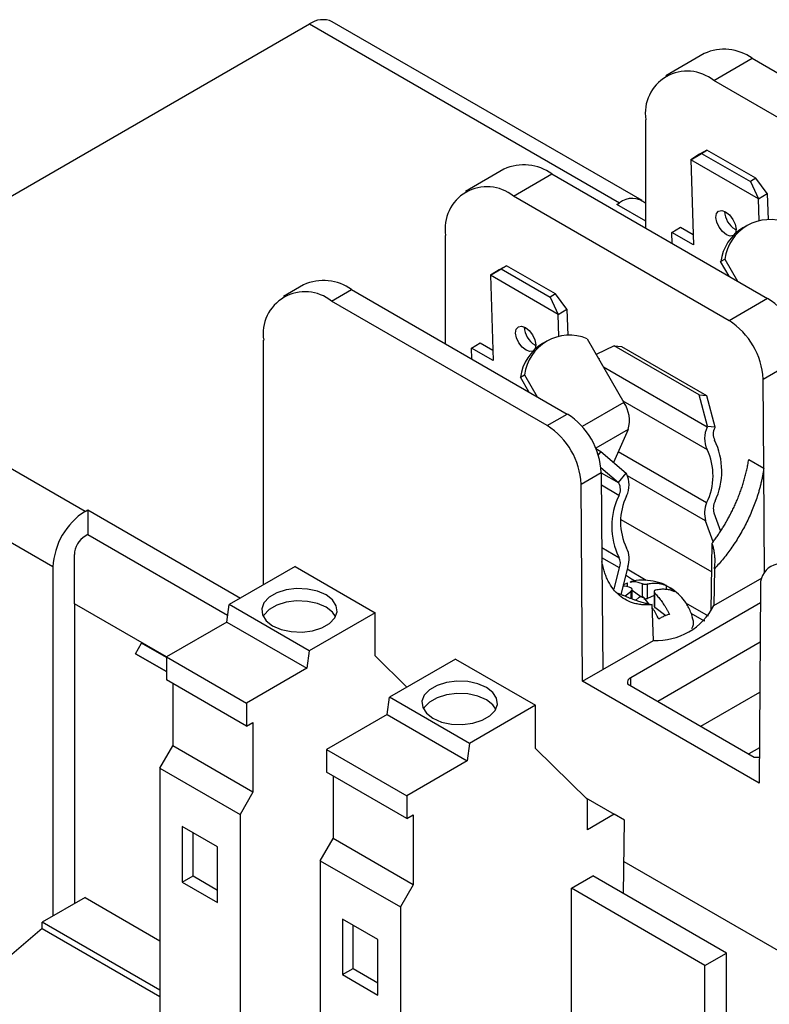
# Model space of a CAD drawing. Header units: millimetres. Extents: x 25 to 1092, y 25 to 838.
# Tile 17 of 19: x 909 to 958, y 720 to 785. Entities that reach past the tile are written whole.
import ezdxf

# ---------------------------------------------------------------- set-up
doc = ezdxf.new("R2010")
doc.units = ezdxf.units.MM
doc.header["$LTSCALE"] = 4

msp = doc.modelspace()

# ---------------------------------------------------------------- linework, layer by layer
for p, q in [((892.638, 764.676), (927.993, 785.086)), ((927.993, 785.086), (948.499, 773.249)), ((949.999, 773.397), (929.493, 785.235)), ((954.107, 783.128), (951.561, 781.657)), ((954.735, 781.343), (957.282, 782.813)), ((957.282, 782.813), (971.552, 774.575)), ((969.006, 773.105), (954.735, 781.343)), ((950.245, 771.576), (950.245, 778.75)), ((954.282, 776.742), (953.786, 776.461)), ((953.929, 776.525), (954.282, 776.742)), ((957.515, 774.876), (954.282, 776.742)), ((953.212, 776.106), (953.929, 776.525)), ((953.786, 776.461), (953.212, 776.106)), ((953.212, 776.106), (953.386, 770.465)), ((957.702, 773.514), (953.212, 776.106)), ((953.929, 776.525), (957.162, 774.658)), ((940.856, 775.478), (938.309, 774.008)), ((941.484, 773.693), (944.031, 775.163)), ((944.031, 775.163), (958.301, 766.925)), ((957.515, 774.876), (957.162, 774.658)), ((957.162, 774.658), (957.702, 773.514)), ((958.276, 773.869), (957.515, 774.876)), ((955.754, 765.455), (941.484, 773.693)), ((957.702, 773.514), (958.276, 773.869)), ((957.747, 772.065), (957.702, 773.514)), ((958.276, 773.869), (958.33, 772.134)), ((948.322, 773.146), (948.499, 773.249)), ((950.245, 772.036), (948.322, 773.146)), ((951.967, 771.284), (952.541, 771.639)), ((952.541, 771.639), (953.364, 771.164)), ((956.144, 771.499), (956.211, 771.464)), ((956.941, 771.754), (956.661, 771.592)), ((936.994, 763.926), (936.994, 771.1)), ((951.989, 770.569), (951.967, 771.284)), ((953.386, 770.465), (951.967, 771.284)), ((955.194, 769.364), (955.474, 769.526)), ((955.474, 769.526), (956.312, 768.074)), ((939.961, 768.456), (940.678, 768.875)), ((940.535, 768.811), (939.961, 768.456)), ((941.031, 769.093), (940.535, 768.811)), ((940.678, 768.875), (941.031, 769.093)), ((940.678, 768.875), (943.911, 767.008)), ((944.264, 767.226), (941.031, 769.093)), ((955.753, 768.396), (955.194, 769.364)), ((939.961, 768.456), (940.134, 762.815)), ((944.451, 765.864), (939.961, 768.456)), ((927.605, 767.828), (926.276, 767.061)), ((929.451, 766.746), (930.78, 767.514)), ((930.78, 767.514), (945.05, 759.276)), ((944.264, 767.226), (943.911, 767.008)), ((943.911, 767.008), (944.451, 765.864)), ((945.025, 766.219), (944.264, 767.226)), ((958.301, 766.925), (955.754, 765.455)), ((943.721, 758.508), (929.451, 766.746)), ((944.451, 765.864), (945.025, 766.219)), ((945.025, 766.219), (945.079, 764.484)), ((944.495, 764.415), (944.451, 765.864)), ((913.144, 752.838), (892.638, 764.676)), ((946.353, 764.261), (948.792, 760.036)), ((924.96, 747.989), (924.96, 764.154)), ((938.715, 763.634), (939.29, 763.989)), ((938.737, 762.92), (938.715, 763.634)), ((940.134, 762.815), (938.715, 763.634)), ((939.29, 763.989), (940.113, 763.514)), ((942.893, 763.849), (942.96, 763.814)), ((943.69, 764.104), (943.41, 763.942)), ((948.142, 763.788), (946.952, 763.223)), ((953.763, 760.542), (948.142, 763.788)), ((948.142, 763.788), (948.64, 763.743)), ((948.64, 763.743), (954.261, 760.498)), ((947.086, 762.992), (947.157, 762.95)), ((947.157, 762.95), (947.138, 762.901)), ((957.999, 761.589), (960.546, 763.059)), ((954.302, 758.416), (947.441, 762.377)), ((941.943, 761.715), (942.222, 761.876)), ((942.502, 760.746), (941.943, 761.715)), ((942.222, 761.876), (943.061, 760.424)), ((958.044, 755.689), (957.999, 761.589)), ((911.022, 749.164), (890.516, 761.002)), ((954.32, 758.464), (953.763, 760.542)), ((953.763, 760.542), (954.261, 760.498)), ((954.261, 760.498), (954.818, 758.42)), ((948.792, 760.036), (946.035, 758.444)), ((948.729, 760.147), (954.294, 756.934)), ((943.721, 758.508), (945.05, 759.276)), ((954.302, 758.416), (954.32, 758.464)), ((954.32, 758.464), (954.818, 758.42)), ((954.818, 758.42), (954.799, 758.372)), ((949.075, 758.253), (946.93, 757.015)), ((949.075, 758.253), (948.11, 756.076)), ((946.942, 756.987), (947.273, 756.795)), ((947.273, 756.795), (947.095, 756.574)), ((947.273, 756.795), (948.943, 755.36)), ((954.264, 753.404), (948.421, 756.777)), ((947.275, 755.747), (948.446, 754.741)), ((957.048, 756.264), (958.044, 755.689)), ((957.048, 756.262), (957.048, 756.264)), ((945.966, 754.642), (947.295, 755.41)), ((947.295, 755.41), (947.339, 749.51)), ((947.295, 755.39), (948.464, 754.715)), ((948.446, 754.741), (948.943, 755.36)), ((948.943, 755.36), (948.962, 755.334)), ((954.198, 752.217), (949.04, 755.194)), ((958.044, 755.689), (958.044, 755.688)), ((958.096, 748.748), (958.044, 755.688)), ((946.064, 741.601), (945.966, 754.642)), ((948.468, 753.896), (947.301, 754.57)), ((948.464, 754.715), (948.446, 754.741)), ((913.144, 752.838), (913.321, 752.94)), ((913.321, 752.94), (923.429, 747.105)), ((913.321, 752.94), (913.321, 751.307)), ((954.742, 752.745), (955.174, 751.53)), ((948.596, 752.301), (954.604, 748.833)), ((954.694, 750.823), (954.198, 752.217)), ((913.321, 751.307), (913.144, 751.205)), ((913.321, 751.307), (922.576, 745.964)), ((954.573, 746.26), (954.627, 750.724)), ((912.437, 746.714), (912.437, 749.98)), ((947.332, 750.449), (948.468, 749.793)), ((927.038, 749.189), (922.675, 746.67)), ((927.038, 749.189), (932.342, 746.127)), ((948.506, 749.092), (947.337, 749.766)), ((947.34, 749.508), (947.339, 749.51)), ((947.339, 749.508), (947.393, 742.368)), ((911.022, 749.164), (911.022, 726.055)), ((948.157, 747.711), (948.506, 749.092)), ((949.045, 749.172), (948.583, 747.341)), ((948.909, 748.633), (949.369, 748.319)), ((950.276, 748.272), (949.003, 749.007)), ((954.783, 749.039), (954.748, 746.614)), ((948.746, 747.987), (949.036, 748.114)), ((949.036, 747.837), (949.036, 748.114)), ((949.519, 748.232), (949.369, 748.319)), ((949.997, 748.06), (949.997, 747.108)), ((950.353, 747.08), (950.353, 748.032)), ((951.616, 747.635), (951.616, 747.915)), ((954.748, 746.614), (957.929, 748.45)), ((948.702, 747.304), (948.403, 747.397)), ((948.866, 747.241), (949.241, 747.544)), ((949.241, 747.544), (949.241, 747.097)), ((949.341, 747.058), (949.341, 747.682)), ((949.904, 747.179), (949.341, 747.605)), ((950.791, 747.272), (950.353, 747.08)), ((950.791, 747.528), (950.791, 746.555)), ((950.843, 746.466), (950.843, 747.42)), ((957.836, 747.79), (957.738, 734.861)), ((918.521, 743.202), (912.437, 746.714)), ((912.437, 746.714), (912.437, 726.872)), ((922.513, 745.515), (922.675, 746.67)), ((927.978, 743.608), (922.675, 746.67)), ((957.829, 746.785), (949.243, 741.829)), ((949.78, 747.137), (949.572, 746.969)), ((950.439, 746.727), (950.135, 747.109)), ((950.743, 744.302), (950.672, 746.666)), ((954.391, 745.897), (952.894, 746.761)), ((932.342, 746.127), (927.978, 743.608)), ((932.342, 743.269), (932.342, 746.127)), ((951.567, 745.917), (950.843, 746.466)), ((953.223, 746.094), (954.107, 745.584)), ((922.513, 745.515), (918.521, 743.21)), ((922.513, 745.515), (927.816, 742.453)), ((954.129, 745.613), (954.149, 745.625)), ((916.477, 743.421), (916.877, 744.114)), ((918.521, 743.165), (916.877, 744.114)), ((947.393, 742.368), (950.743, 744.302)), ((957.809, 744.181), (951.03, 740.268)), ((916.477, 743.421), (918.521, 742.241)), ((918.521, 742.241), (916.477, 743.421)), ((927.978, 743.608), (927.816, 742.453)), ((918.521, 743.21), (923.824, 740.148)), ((918.521, 743.21), (918.521, 741.696)), ((934.434, 741.212), (932.342, 743.269)), ((937.645, 743.066), (933.282, 740.547)), ((937.645, 743.066), (942.948, 740.004)), ((927.816, 742.453), (923.824, 740.148)), ((946.064, 741.601), (947.393, 742.368)), ((923.824, 738.634), (918.521, 741.696)), ((918.942, 741.452), (918.942, 737.318)), ((957.738, 734.861), (946.064, 741.601)), ((949.04, 741.417), (957.42, 736.579)), ((949.243, 741.3), (949.243, 741.829)), ((953.886, 738.619), (957.784, 740.87)), ((923.824, 740.148), (923.824, 738.634)), ((933.12, 739.392), (933.282, 740.547)), ((938.585, 737.485), (933.282, 740.547)), ((942.948, 740.004), (938.585, 737.485)), ((942.948, 737.146), (942.948, 740.004)), ((923.824, 738.634), (924.245, 738.878)), ((924.245, 738.878), (924.245, 734.256)), ((933.12, 739.392), (929.127, 737.087)), ((933.12, 739.392), (938.423, 736.33)), ((938.585, 737.485), (938.423, 736.33)), ((918.094, 735.848), (918.942, 737.318)), ((924.245, 734.256), (918.942, 737.318)), ((929.127, 737.087), (934.43, 734.025)), ((929.127, 737.087), (929.127, 735.573)), ((946.378, 733.774), (942.948, 737.146)), ((957.756, 737.183), (957.065, 736.784)), ((938.423, 736.33), (934.43, 734.025)), ((918.094, 735.848), (923.397, 732.787)), ((918.094, 735.848), (918.094, 716.986)), ((934.43, 732.511), (929.127, 735.573)), ((929.549, 735.329), (929.549, 731.195)), ((924.245, 734.256), (923.397, 732.787)), ((934.43, 734.025), (934.43, 732.511)), ((946.269, 733.881), (948.146, 732.798)), ((946.378, 731.777), (946.378, 733.774)), ((923.397, 732.787), (923.397, 713.925)), ((934.43, 732.511), (934.852, 732.755)), ((934.852, 732.755), (934.852, 728.133)), ((948.146, 732.798), (946.378, 731.777)), ((948.841, 732.396), (948.146, 732.798)), ((948.768, 727.539), (948.841, 732.396)), ((921.912, 730.634), (919.578, 731.981)), ((919.578, 731.981), (919.578, 728.307)), ((920.286, 728.715), (920.286, 731.573)), ((928.7, 729.725), (929.549, 731.195)), ((934.852, 728.133), (929.549, 731.195)), ((921.912, 726.96), (921.912, 730.634)), ((928.7, 729.725), (934.003, 726.664)), ((928.7, 729.725), (928.7, 710.863)), ((978.842, 712.308), (948.799, 729.651)), ((919.578, 728.307), (920.286, 728.715)), ((920.286, 728.715), (921.912, 727.776)), ((945.317, 727.899), (946.731, 728.715)), ((955.57, 723.613), (946.731, 728.715)), ((919.578, 728.307), (921.912, 726.96)), ((934.852, 728.133), (934.003, 726.664)), ((945.317, 718.753), (945.317, 727.899)), ((954.156, 722.796), (945.317, 727.899)), ((913.144, 727.28), (910.315, 725.647)), ((913.144, 727.28), (918.094, 724.422)), ((934.003, 726.664), (934.003, 707.802)), ((932.519, 724.511), (930.185, 725.858)), ((930.185, 725.858), (930.185, 722.184)), ((910.315, 725.239), (893.345, 710.951)), ((918.094, 721.157), (910.315, 725.647)), ((910.315, 725.239), (910.315, 725.647)), ((910.315, 725.239), (918.094, 720.749)), ((930.892, 722.592), (930.892, 725.45)), ((932.519, 720.836), (932.519, 724.511)), ((954.156, 722.796), (955.57, 723.613)), ((955.57, 714.467), (955.57, 723.613)), ((930.185, 722.184), (930.892, 722.592)), ((930.892, 722.592), (932.519, 721.653)), ((954.156, 713.651), (954.156, 722.796)), ((930.185, 722.184), (932.519, 720.836))]:
    msp.add_line(p, q)
at = {"flags": 128}
for points in [[(955.57, 771.144), (955.314, 771.349), (955.093, 771.636), (954.942, 771.964), (954.882, 772.282), (954.924, 772.541), (955.06, 772.702), (955.271, 772.741), (955.523, 772.651)], [(955.523, 772.651), (955.779, 772.447), (956, 772.159), (956.152, 771.832), (956.211, 771.514), (956.169, 771.255), (956.147, 771.21)], [(956.026, 771.09), (955.822, 771.055), (955.57, 771.144)], [(942.319, 763.495), (942.063, 763.699), (941.842, 763.987), (941.69, 764.314), (941.631, 764.632), (941.673, 764.891), (941.809, 765.052), (942.02, 765.091), (942.272, 765.002)], [(942.272, 765.002), (942.528, 764.797), (942.749, 764.51), (942.9, 764.182), (942.96, 763.864), (942.918, 763.605), (942.896, 763.56)], [(942.775, 763.44), (942.571, 763.405), (942.319, 763.495)], [(925.554, 745.27), (926.123, 745.024), (926.79, 744.88), (927.5, 744.851), (928.195, 744.938), (928.819, 745.135), (929.323, 745.426), (929.664, 745.786), (929.815, 746.187), (929.764, 746.597), (929.515, 746.982), (929.089, 747.311), (928.519, 747.557), (927.853, 747.701), (927.143, 747.73), (926.448, 747.643), (925.823, 747.446), (925.32, 747.155), (924.979, 746.795), (924.828, 746.393), (924.878, 745.984), (925.127, 745.599), (925.554, 745.27)], [(929.719, 745.882), (929.515, 746.166), (929.089, 746.494), (928.519, 746.741), (927.853, 746.884), (927.143, 746.913), (926.448, 746.826), (925.823, 746.629), (925.32, 746.339), (924.979, 745.978), (924.923, 745.882)], [(936.16, 739.147), (936.73, 738.901), (937.396, 738.757), (938.106, 738.728), (938.802, 738.815), (939.426, 739.012), (939.929, 739.302), (940.27, 739.663), (940.422, 740.064), (940.371, 740.474), (940.122, 740.859), (939.696, 741.188), (939.126, 741.434), (938.459, 741.578), (937.75, 741.607), (937.054, 741.52), (936.43, 741.323), (935.927, 741.032), (935.586, 740.672), (935.434, 740.27), (935.485, 739.861), (935.734, 739.476), (936.16, 739.147)], [(940.326, 739.759), (940.122, 740.043), (939.696, 740.371), (939.126, 740.618), (938.459, 740.761), (937.75, 740.79), (937.054, 740.703), (936.43, 740.506), (935.927, 740.216), (935.586, 739.855), (935.53, 739.759)]]:
    msp.add_lwpolyline(points, dxfattribs=at)
for centre, radius, start, end in [((928.872, 783.86), 1.509, 65.69288, 125.61758), ((955.422, 780.217), 3.194, 54.38242, 114.30712), ((952.982, 779.194), 2.773, 50.79671, 189.21404), ((942.171, 772.567), 3.194, 54.38242, 114.30712), ((939.731, 771.544), 2.773, 50.79671, 189.21404), ((949.342, 772.193), 1.351, 48.07416, 128.61666), ((956.89, 772.724), 1.434, 181.49588, 238.67371), ((958.447, 769.146), 2.997, 67.26929, 172.72534), ((958.283, 768.927), 3.119, 121.31529, 171.94457), ((928.92, 764.917), 3.194, 54.38242, 114.30712), ((927.698, 764.598), 2.773, 50.79671, 189.21404), ((955.667, 762.811), 4.886, 2.9181, 57.37063), ((943.638, 765.074), 1.434, 181.49588, 238.67371), ((953.12, 761.341), 4.886, 2.9181, 57.37063), ((945.195, 761.497), 2.997, 67.26929, 172.72534), ((945.032, 761.278), 3.119, 121.31529, 171.94457), ((947.033, 758.843), 2.126, 343.89271, 34.14973), ((942.416, 755.161), 4.886, 2.9181, 57.37063), ((941.087, 754.394), 4.886, 2.9181, 57.37063), ((955.811, 757.667), 1.685, 153.6077, 205.80493), ((955.638, 757.956), 0.936, 153.6077, 205.80493), ((950.623, 755.504), 4.645, 334.6398, 26.10076), ((950.692, 755.199), 3.997, 333.31309, 25.72), ((947.482, 754.589), 1.657, 333.89323, 26.69764), ((947.642, 754.301), 0.92, 333.89323, 26.69764), ((952.687, 751.844), 4.691, 154.06396, 205.93604), ((952.52, 752.134), 3.948, 154.06396, 205.93604), ((955.988, 752.712), 1.858, 158.1319, 195.44891), ((955.813, 753.023), 1.107, 153.64519, 194.54522), ((915.628, 748.954), 4.61, 122.60548, 177.39452), ((913.972, 749.911), 1.537, 122.60548, 177.39452), ((947.617, 749.705), 1.524, 339.53211, 27.45634), ((947.707, 749.401), 0.856, 338.86349, 27.27644), ((959.205, 747.993), 1.383, 50.67804, 188.46655), ((950.199, 747.456), 0.406, 258.73359, 292.28421), ((950.961, 748.548), 4.252, 267.05645, 332.93817), ((950.904, 746.561), 0.113, 183.32921, 237.24855), ((949.365, 741.513), 0.339, 111.12385, 196.36648), ((957.595, 737.875), 1.307, 262.34049, 276.88376)]:
    msp.add_arc(centre, radius, start, end)
for points, knots in [([(954.627, 750.724), (954.682, 750.798), (954.795, 750.948), (954.96, 751.182), (955.124, 751.424), (955.285, 751.674), (955.445, 751.934), (955.601, 752.202), (955.753, 752.478), (955.901, 752.761), (956.044, 753.053), (956.181, 753.351), (956.312, 753.657), (956.436, 753.968), (956.553, 754.285), (956.661, 754.607), (956.76, 754.933), (956.849, 755.263), (956.927, 755.595), (956.996, 755.93), (957.03, 756.15), (957.048, 756.262)], [0, 0, 0, 0, 0.044766, 0.090407, 0.136921, 0.184309, 0.232571, 0.281707, 0.331717, 0.382601, 0.434358, 0.48699, 0.540496, 0.594875, 0.650128, 0.706256, 0.763257, 0.821132, 0.879881, 0.939503, 1, 1, 1, 1]), ([(958.044, 755.688), (958.032, 755.607), (958.01, 755.444), (957.967, 755.198), (957.918, 754.951), (957.863, 754.702), (957.8, 754.451), (957.731, 754.199), (957.59, 753.729), (957.344, 753.04), (956.945, 752.148), (956.477, 751.281), (956.039, 750.599), (955.668, 750.085), (955.384, 749.721), (955.089, 749.37), (954.885, 749.15), (954.783, 749.039)], [0, 0, 0, 0, 0.035659, 0.071225, 0.106745, 0.142266, 0.177834, 0.213495, 0.249296, 0.376345, 0.503891, 0.629834, 0.756532, 0.817367, 0.878069, 0.938869, 1, 1, 1, 1]), ([(954.783, 749.039), (954.791, 749.094), (954.806, 749.205), (954.819, 749.372), (954.825, 749.54), (954.822, 749.708), (954.808, 749.918), (954.776, 750.167), (954.716, 750.451), (954.656, 750.633), (954.627, 750.724)], [0, 0, 0, 0, 0.09893, 0.197613, 0.296176, 0.394749, 0.493462, 0.664483, 0.833084, 1, 1, 1, 1]), ([(950.672, 746.666), (950.612, 746.66), (950.494, 746.65), (950.321, 746.645), (950.151, 746.648), (949.984, 746.66), (949.821, 746.681), (949.66, 746.71), (949.366, 746.782), (948.959, 746.941), (948.482, 747.262), (948.073, 747.687), (947.796, 748.125), (947.615, 748.516), (947.501, 748.828), (947.407, 749.157), (947.362, 749.391), (947.339, 749.508)], [0, 0, 0, 0, 0.034946, 0.069766, 0.104502, 0.139198, 0.173897, 0.208642, 0.243476, 0.370058, 0.496055, 0.623584, 0.750645, 0.813261, 0.875526, 0.937689, 1, 1, 1, 1]), ([(949.29, 747.749), (949.089, 747.838), (948.887, 747.928), (948.723, 747.891), (948.722, 747.891)], [0, 0, 0, 0, 0.989458, 1, 1, 1, 1]), ([(951.615, 747.912), (951.605, 747.919), (951.392, 748.054), (950.902, 748.204), (950.168, 748.31), (949.577, 748.288), (949.266, 748.18), (949.197, 748.155)], [0, 0, 0, 0, 0.014083, 0.303564, 0.603713, 0.91144, 1, 1, 1, 1]), ([(949.198, 748.15), (949.275, 748.174), (949.51, 748.248), (949.801, 748.136), (949.997, 748.06)], [0, 0, 0, 0, 0.3266998, 1, 1, 1, 1]), ([(949.997, 748.06), (950.008, 748.055), (950.03, 748.046), (950.072, 748.035), (950.117, 748.027), (950.149, 748.024), (950.165, 748.022)], [0, 0, 0, 0, 0.258819, 0.515795, 0.758326, 1, 1, 1, 1]), ([(950.165, 748.022), (950.181, 748.021), (950.214, 748.019), (950.263, 748.02), (950.311, 748.024), (950.339, 748.03), (950.353, 748.032)], [0, 0, 0, 0, 0.2416628, 0.4844929, 0.7412157, 1, 1, 1, 1]), ([(950.353, 748.032), (950.4, 748.042), (950.493, 748.061), (950.629, 748.079), (950.761, 748.088), (950.887, 748.09), (951.008, 748.084), (951.123, 748.071), (951.233, 748.051), (951.337, 748.026), (951.435, 747.994), (951.529, 747.958), (951.587, 747.929), (951.616, 747.915)], [0, 0, 0, 0, 0.1005427, 0.1991459, 0.295814, 0.3905518, 0.4833637, 0.5742538, 0.6632261, 0.7502841, 0.8354308, 0.9186688, 1, 1, 1, 1]), ([(953.118, 746.383), (953.066, 746.482), (952.925, 746.751), (952.616, 747.16), (952.17, 747.593), (951.802, 747.804), (951.615, 747.912)], [0, 0, 0, 0, 0.152963, 0.417503, 0.70326, 1, 1, 1, 1]), ([(951.616, 747.915), (951.646, 747.899), (951.705, 747.867), (951.795, 747.81), (951.885, 747.745), (951.976, 747.673), (952.066, 747.595), (952.125, 747.537), (952.155, 747.508)], [0, 0, 0, 0, 0.166634, 0.333317, 0.500021, 0.666721, 0.83339, 1, 1, 1, 1]), ([(948.702, 747.304), (948.767, 747.276), (948.895, 747.221), (949.091, 747.141), (949.289, 747.065), (949.49, 746.991), (949.723, 746.912), (949.984, 746.83), (950.243, 746.76), (950.471, 746.706), (950.603, 746.679), (950.672, 746.666)], [0, 0, 0, 0, 0.099975, 0.200459, 0.301612, 0.403595, 0.506562, 0.655073, 0.799745, 0.896986, 1, 1, 1, 1]), ([(949.241, 747.544), (949.254, 747.553), (949.28, 747.572), (949.309, 747.601), (949.33, 747.631), (949.336, 747.65), (949.339, 747.659)], [0, 0, 0, 0, 0.2578936, 0.5155054, 0.7578275, 1, 1, 1, 1]), ([(949.339, 747.659), (949.341, 747.669), (949.343, 747.688), (949.335, 747.712), (949.318, 747.734), (949.299, 747.744), (949.29, 747.749)], [0, 0, 0, 0, 0.252596, 0.496698, 0.742523, 1, 1, 1, 1]), ([(950.793, 747.546), (950.792, 747.537), (950.789, 747.518), (950.798, 747.486), (950.814, 747.453), (950.833, 747.431), (950.843, 747.42)], [0, 0, 0, 0, 0.241807, 0.484528, 0.741313, 1, 1, 1, 1]), ([(950.866, 747.618), (950.856, 747.614), (950.837, 747.606), (950.816, 747.589), (950.801, 747.57), (950.796, 747.554), (950.793, 747.546)], [0, 0, 0, 0, 0.255433, 0.502401, 0.748147, 1, 1, 1, 1]), ([(950.843, 747.42), (950.877, 747.384), (950.946, 747.311), (951.047, 747.193), (951.149, 747.068), (951.248, 746.937), (951.347, 746.8), (951.444, 746.655), (951.538, 746.505), (951.63, 746.349), (951.719, 746.188), (951.776, 746.077), (951.804, 746.021)], [0, 0, 0, 0, 0.09594, 0.192747, 0.290438, 0.389024, 0.48852, 0.588936, 0.690283, 0.792571, 0.895808, 1, 1, 1, 1]), ([(952.155, 747.508), (952.119, 747.525), (952.047, 747.56), (951.93, 747.602), (951.806, 747.637), (951.673, 747.663), (951.532, 747.679), (951.383, 747.684), (951.226, 747.678), (951.062, 747.659), (950.949, 747.637), (950.891, 747.625)], [0, 0, 0, 0, 0.0996682, 0.2021849, 0.3075538, 0.4157799, 0.526869, 0.6408279, 0.7576641, 0.8773855, 1, 1, 1, 1]), ([(949.968, 747.184), (949.951, 747.184), (949.919, 747.185), (949.87, 747.177), (949.822, 747.162), (949.794, 747.145), (949.78, 747.137)], [0, 0, 0, 0, 0.2419865, 0.4842367, 0.7419339, 1, 1, 1, 1]), ([(950.135, 747.109), (950.125, 747.119), (950.103, 747.14), (950.062, 747.162), (950.017, 747.178), (949.984, 747.182), (949.968, 747.184)], [0, 0, 0, 0, 0.257412, 0.503214, 0.747339, 1, 1, 1, 1]), ([(951.097, 745.711), (950.974, 745.958), (950.845, 746.216), (950.685, 746.417), (950.679, 746.425)], [0, 0, 0, 0, 0.961093, 1, 1, 1, 1]), ([(951.804, 746.021), (951.764, 746.01), (951.684, 745.988), (951.563, 745.946), (951.444, 745.897), (951.326, 745.841), (951.21, 745.78), (951.135, 745.734), (951.097, 745.711)], [0, 0, 0, 0, 0.172746, 0.342693, 0.510122, 0.675308, 0.838517, 1, 1, 1, 1]), ([(953.384, 745.618), (953.317, 745.88), (953.249, 746.144), (953.119, 746.381), (953.118, 746.383)], [0, 0, 0, 0, 0.990484, 1, 1, 1, 1]), ([(953.296, 745.847), (953.324, 745.763), (953.411, 745.509), (953.387, 745.234), (953.274, 745.071), (953.274, 745.071)], [0, 0, 0, 0, 0.326732, 0.998191, 1, 1, 1, 1])]:
    msp.add_open_spline(points, degree=3, knots=knots)
msp.add_open_spline([(950.891, 747.625), (950.883, 747.623), (950.874, 747.62), (950.866, 747.618)], degree=3)

doc.saveas('drawing.dxf')
